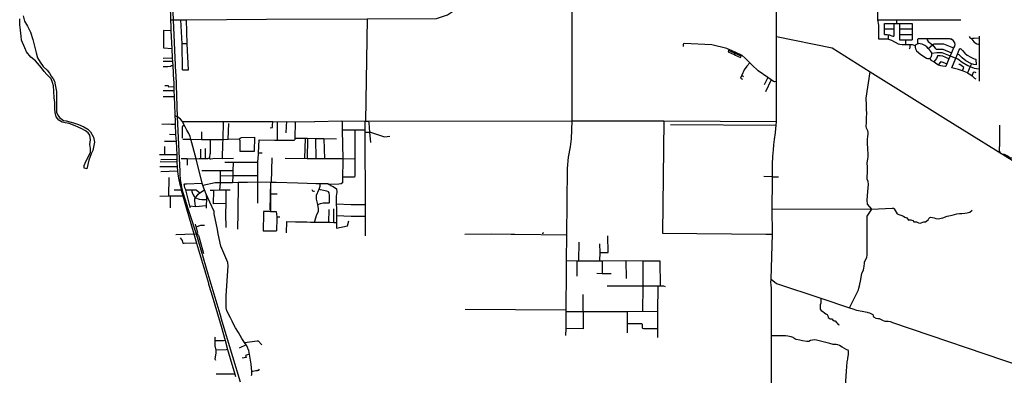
# Model space of a CAD drawing. Header units: millimetres. Extents: x 35 to 72953, y -43 to 70184.
# Tile 20 of 204: x 32458 to 47997, y 10549 to 16163. Entities that reach past the tile are written whole.
import ezdxf

# ---------------------------------------------------------------- set-up
doc = ezdxf.new("R2010")
doc.units = ezdxf.units.MM
for name, color, linetype in [('railways', 4, 'Continuous'), ('roads_2', 2, 'Continuous'), ('roads_3', 3, 'Continuous'), ('water', 7, 'Continuous')]:
    doc.layers.add(name, color=color, linetype=linetype)

msp = doc.modelspace()

# ---------------------------------------------------------------- linework, layer by layer
at = {"layer": 'railways'}
msp.add_lwpolyline([(35940.36, 10439.93), (35822.53, 10837.91), (35640.41, 11453.01), (35638.24, 11460.32), (35435.15, 12146.46), (35247.88, 12779.3), (35144.86, 13097.49), (35117.18, 13177.4), (35068.13, 13327.9), (35039.3, 13431.09), (35019.07, 13509.67), (35010.46, 13556.99), (34994.57, 13635.69), (34991.7, 13728.68), (34989.33, 13771.8), (34978.49, 13972.76), (34950.3, 14627.06), (34925.22, 15296.32), (34924.17, 15324.92), (34885.11, 16160.8), (34815.6, 17734.12)], dxfattribs=at)
at = {"layer": 'roads_2'}
for points in [[(34769.89, 17816.16), (34822.75, 16741.91), (34825.15, 16640.6), (34827.74, 16528.76), (34830.81, 16398.52), (34836.51, 16160.78), (34841.23, 16049.01)], [(34836.51, 16160.78), (34885.11, 16160.8), (35002.49, 16161.6), (35088.34, 16160.1), (36355.65, 16170.55), (37940.12, 16175.33), (39035.69, 16181.28), (39211.66, 16240.75), (39334.69, 16323.87), (39420.47, 16418.25), (39497.88, 16514.07)], [(44323.03, 9995.26), (44321.96, 10814.64), (44325.55, 11171.09), (44325.39, 11910.54), (44318.81, 11989.56), (44314.73, 12007.29), (44320.33, 12068.59), (44338.03, 12776.56), (44335.9, 13175.66), (44338.59, 13622.21), (44338.51, 13682.93), (44337.4, 13880.31), (44345.34, 14005.28), (44352.5, 14106.06), (44360.49, 14185.88), (44370.1, 14271.35), (44383.73, 14375.37), (44392.55, 14443.9), (44396.29, 14493.9), (44401.1, 14558.41), (44401.42, 15186.19), (44401.77, 15895.74), (44403.68, 16459.12)], [(34841.23, 16049.01), (34844.68, 15987.5), (34861.79, 15709.41), (34866.14, 15555.57), (34870.28, 15502.96), (34875.11, 15435.29), (34881.7, 15321.69), (34882.85, 15293.98), (34888.28, 15162.41), (34888.98, 15103.14), (34891.75, 15047.77), (34893.84, 14952.77), (34906.45, 14676.11), (34906.46, 14645.47), (34909.72, 14576.15), (34911.86, 14513.97), (34919.49, 14347.18), (34927.08, 14237.83), (34936.09, 14028.67), (34938.86, 13958.94), (34938.19, 13929.55), (34938.88, 13913.83), (34942.34, 13842.06), (34948.27, 13772.03), (34956.36, 13724.56), (34971.58, 13633.86), (34987.81, 13559.29), (34989.84, 13547.2), (34995.93, 13523.01), (35004.04, 13481.71), (35007.75, 13469.54), (35034.46, 13383.95), (35087.2, 13195.52), (35205.86, 12781.34), (35247.82, 12636.3), (35357.99, 12268.39), (35374.21, 12221.02), (35389.43, 12160.56), (35437.1, 12002.33), (35440.14, 11990.24), (35479.71, 11856.21), (35635.92, 11323.05), (35699.59, 11098.59), (35739.34, 10958.44), (35780.68, 10812.73), (35853.64, 10568.13), (35862.77, 10531.34)]]:
    msp.add_lwpolyline(points, dxfattribs=at)
at = {"layer": 'roads_3'}
for points in [[(41167.29, 19398.61), (41165.92, 19354.88), (41167.11, 19037.04), (41167.03, 18954.17), (41166.49, 18342.1), (41170.84, 17792.45), (41173.1, 16339.31), (41172.71, 16034.76), (41170.83, 14565.94), (41163.59, 14283.8), (41144.28, 14158.02), (41112.85, 13990.3), (41099.26, 13816.15), (41091.69, 13276.77), (41087.1, 12759.78), (41083.41, 12361.28), (41080.05, 12196.84), (41075.43, 11578.4), (41075.24, 11553.12), (41076.92, 11287.7), (41072.86, 11174.63)], [(46002.22, 17482.85), (46001.62, 17386.78), (46000.12, 17150.45), (45999.54, 17057.86), (45997.85, 16891.4), (45996.42, 16561.4), (45997.28, 16159.67), (46010.34, 16079.19), (46012.64, 15861.83)], [(35029.59, 15371.74), (35019.74, 15780.73), (35002.49, 16161.6)], [(37940.12, 16175.33), (37913.99, 14561.84)], [(35029.59, 15371.74), (35123.2, 15369.47), (35099.83, 15784.34), (35088.34, 16160.1)], [(45997.28, 16159.67), (46300.18, 16159.17), (47313.65, 16160.77)], [(46104.36, 16102.2), (46259.51, 16101.93), (46301.78, 16102.24), (46343.97, 16102.41), (46542.74, 16100.6)], [(46105.12, 15928.15), (46104.74, 16016.75), (46104.36, 16102.2)], [(46104.74, 16016.75), (46259.2, 16016.51)], [(46249.69, 15900.66), (46255.76, 15904.94), (46258.43, 15912.31), (46259.2, 16016.51), (46259.51, 16101.93)], [(46301.78, 16102.24), (46300.18, 16159.17)], [(46343.97, 16102.41), (46344.13, 16017.19), (46344.28, 15931.59), (46344.44, 15846.9)], [(46344.13, 16017.19), (46542.79, 16017.95)], [(46542.74, 16100.6), (46542.79, 16017.95), (46542.82, 15931.82), (46542.87, 15846.69)], [(34844.68, 15987.5), (34727.24, 15990.67), (34728.15, 15716.61), (34861.79, 15709.41)], [(44401.77, 15895.74), (45280.22, 15717.95), (45881.76, 15341.58), (47071.19, 14600.14), (48275.38, 13849.95)], [(46012.64, 15861.83), (46153.82, 15860.34), (46170.03, 15855.45), (46214.97, 15839.88), (46321.15, 15784.29), (46350.87, 15775.61), (46385.04, 15772.65), (46440.1, 15773.62), (46505.36, 15772.87), (46541.98, 15770.61), (46593.1, 15754.3)], [(46105.12, 15928.15), (46126.13, 15928.43), (46147.9, 15928.97), (46169.93, 15924.71), (46186.38, 15921.97), (46206.94, 15914.49), (46239.78, 15900.45), (46249.69, 15900.66)], [(46170.03, 15855.45), (46169.93, 15924.71)], [(46344.28, 15931.59), (46542.82, 15931.82)], [(46636.37, 15783.05), (46631, 15796.9), (46634.82, 15853.76), (46641.59, 15867.28), (46780.22, 15867.49), (47140.12, 15868.06), (47163.62, 15858.82), (47179.19, 15845.59), (47209.26, 15798.9), (47214.28, 15774.08), (47209.91, 15747.66), (47197.44, 15719.02), (47162.99, 15639.96), (47143.38, 15594.94), (47121.27, 15544.03), (47088.78, 15467.34), (47074.82, 15428.1)], [(46780.22, 15867.49), (46780.83, 15843.84), (46797.27, 15820.87), (46863.56, 15767.38), (46906.38, 15711.69), (46923.43, 15699.42), (46940.46, 15697.78), (47024.97, 15695.92), (47162.99, 15639.96)], [(47163.62, 15858.82), (47152.9, 15838.18)], [(47441.92, 15896.69), (47452.14, 15880.38), (47482.73, 15858.47), (47495.77, 15837.66), (47521.85, 15806.73), (47565.47, 15783.71), (47585.82, 15778.06), (47604.17, 15778.14)], [(47603.86, 15869.37), (47520.05, 15868.1), (47495.17, 15864.13), (47482.73, 15858.47)], [(47606.04, 15190.2), (47605.47, 15391.25), (47604.17, 15778.14), (47603.86, 15869.37), (47603.75, 15900.9)], [(35099.83, 15784.34), (35019.74, 15780.73)], [(44401.42, 15186.19), (44372.16, 15184.42), (44354.8, 15189.09), (44317.95, 15214.08), (44262.92, 15251.42), (44111.56, 15354.12), (44010.76, 15449.49), (43980.35, 15480.75), (43905.72, 15557.46), (43862.08, 15599.42), (43851.95, 15603.95), (43758.26, 15645.85), (43748.45, 15650.21), (43653.52, 15692.66), (43649.02, 15694.67), (43616.15, 15709.35), (43380.26, 15768.78), (42946.55, 15785.05), (42933.41, 15780.83), (42926.97, 15772.43), (42927.01, 15740.11)], [(46344.44, 15846.9), (46439.11, 15846.03), (46542.87, 15846.69)], [(46439.11, 15846.03), (46440.1, 15773.62)], [(46505.36, 15772.87), (46505.44, 15718.41), (46496.98, 15700.37)], [(46593.1, 15754.3), (46589.46, 15727.26), (46594.03, 15702.2), (46613.31, 15670.13), (46679.04, 15612.79), (46766.84, 15555.49), (46787.79, 15549.89), (46815.24, 15550.5), (46825.46, 15556.68), (46833.04, 15564.04), (46847.16, 15582.36), (46855.88, 15610.54), (46852.25, 15633.3), (46851.03, 15640.94), (46822.11, 15683.69), (46797.3, 15709.81), (46776.19, 15732.06), (46744.46, 15753.97), (46699.73, 15775.3), (46667.75, 15783.13), (46642.85, 15785.34), (46636.37, 15783.05), (46619.66, 15777.14), (46603.55, 15765.01), (46593.1, 15754.3)], [(46797.3, 15709.81), (46863.56, 15767.38), (46888.43, 15782.07), (47036.13, 15781.17), (47197.44, 15719.02)], [(47171.48, 15403.27), (47231.49, 15556.99), (47257.11, 15619.22), (47287.59, 15688.53), (47294.65, 15704.16), (47307.81, 15708.22)], [(47307.81, 15708.22), (47335.69, 15678.04), (47374.19, 15634.73), (47413.29, 15603.25), (47466.54, 15570.11), (47523.16, 15545.99), (47549.77, 15538.71)], [(34866.14, 15555.57), (34721.93, 15552.11)], [(43653.52, 15692.66), (43646.18, 15675.64), (43638.4, 15657.78), (43732.29, 15614.1), (43741.5, 15609.81), (43835.12, 15566.24), (43843.39, 15584.79), (43851.95, 15603.95)], [(43843.39, 15584.79), (43749.9, 15627.86), (43740.16, 15632.34), (43646.18, 15675.64)], [(43748.45, 15650.21), (43740.16, 15632.34), (43732.29, 15614.1)], [(43758.26, 15645.85), (43749.9, 15627.86), (43741.5, 15609.81)], [(47074.82, 15428.1), (47065.13, 15426.42), (47028.77, 15427.5), (46995.66, 15432.63), (46960.27, 15443.73), (46917.22, 15471.81), (46887.34, 15496.61), (46865.95, 15508.88), (46845.55, 15521.14), (46825.46, 15556.68)], [(46852.25, 15633.3), (46930.53, 15647.53), (47013.15, 15643.16), (47143.38, 15594.94), (47231.49, 15556.99), (47264.56, 15542.76), (47331.41, 15493.86), (47420.9, 15439.38), (47458.47, 15423.37), (47522.27, 15396.18), (47596.42, 15389.54), (47605.47, 15391.25)], [(46942.3, 15591.75), (46936.31, 15574.46), (46926.67, 15548.52), (46907.34, 15522.23), (46887.34, 15496.61)], [(47121.27, 15544.03), (47026.82, 15586.31), (46986.38, 15595.15), (46942.3, 15591.75)], [(47552.73, 15449.66), (47514.24, 15457.66), (47477.77, 15468.68), (47390.12, 15513.38), (47330.31, 15562.15), (47284.26, 15605.86), (47257.11, 15619.22)], [(34870.28, 15502.96), (34721.25, 15500.85)], [(34875.11, 15435.29), (34853.82, 15433.23), (34839.41, 15422.3), (34794.08, 15420.91), (34721.28, 15419.51)], [(43980.35, 15480.75), (43931.45, 15431.93), (43891.72, 15373.44), (43853.71, 15286.32), (43834.47, 15242.19), (43864.5, 15225.35)], [(46960.27, 15443.73), (46999.79, 15502.91)], [(46999.79, 15502.91), (47088.78, 15467.34)], [(47477.77, 15468.68), (47458.47, 15423.37), (47418.27, 15323.37), (47339.75, 15354.6), (47273.4, 15375.15), (47189.84, 15397.18), (47171.48, 15403.27)], [(47339.75, 15354.6), (47360.42, 15410.55), (47297.01, 15454.48), (47282.24, 15454.37)], [(47549.77, 15538.71), (47552.73, 15449.66)], [(43853.71, 15286.32), (43880.76, 15267.58)], [(44262.92, 15251.42), (44206.54, 15134.87)], [(45554.66, 11616.64), (45693.98, 11897.6), (45699.7, 11922.99), (45712.58, 11959.37), (45731.22, 12060.93), (45742.64, 12129.45), (45748.36, 12154.73), (45772.72, 12213.95), (45778.44, 12240.23), (45785.66, 12271.39), (45791.36, 12311.97), (45791.32, 12342.45), (45809.96, 12379.72), (45827.18, 12416.1), (45832.89, 12446.59), (45832.83, 12490.49), (45832.72, 12568.3), (45832.37, 12806.83), (45832.13, 12971.66), (45831.99, 13063.88), (45906.8, 13170.58), (45838.99, 13251.66), (45831.63, 13313.39), (45838.8, 13380.13), (45844.46, 13448.64), (45850.13, 13508.72), (45855.81, 13564.6), (45849.99, 13606.82), (45831.15, 13644.81), (45831.09, 13687.16), (45836.76, 13746.35), (45836.63, 13833.48), (45830.78, 13901.08), (45843.71, 13961.96), (45849.41, 14004.31), (45849.33, 14058.4), (45843.5, 14108.27), (45843.44, 14150.61), (45836.12, 14187.73), (45836.04, 14237.73), (45835.98, 14279.07), (45843.19, 14321.42), (45848.89, 14356.9), (45848.86, 14382.28), (45843.06, 14407.66), (45824.22, 14450.75), (45818.42, 14480.34), (45824.1, 14533.66), (45824.04, 14570.02), (45824.02, 14584.43), (45823.97, 14619.01), (45829.64, 14680.76), (45823.78, 14749.25), (45823.69, 14815.21), (45817.77, 14925.15), (45881.76, 15341.58)], [(47418.27, 15323.37), (47469.81, 15291.92), (47489.88, 15274.42), (47508.92, 15257.06), (47526.49, 15241.32), (47549.14, 15231.78)], [(47489.88, 15274.42), (47513.8, 15333.68), (47525.69, 15340.06), (47547.08, 15331.54)], [(34888.98, 15103.14), (34810.68, 15098.32), (34804.49, 15118.82), (34746.8, 15121.53)], [(44317.95, 15214.08), (44228.87, 15024.5)], [(34721.18, 15047.62), (34891.75, 15047.77)], [(34724.89, 14952.71), (34893.84, 14952.77)], [(36118.48, 10544.6), (36122.02, 10560.23), (36123.79, 10576.1), (36123.26, 10611.38), (36113.66, 10724.66), (36084.31, 10884.15), (36080.52, 10904.99), (36075.41, 10943.11), (36062.75, 10955.74), (36060.19, 10981.13), (36030.99, 11027.89), (36007.09, 11066.23), (35965.61, 11132.49), (35909.2, 11222.8), (35861.87, 11298.6), (35817.26, 11389.35), (35811.5, 11401.1), (35784.47, 11456.07), (35729.67, 11567.77), (35716.9, 11615.98), (35719.36, 11801.42), (35749.54, 12278.95), (35744.42, 12332.38), (35629.98, 12588.82), (35591.95, 12780.34), (35578.42, 12848.17), (35527.62, 13097.65), (35526.28, 13134.45), (35457.03, 13279.85), (35403.74, 13406.63), (35374.83, 13475.12), (35350.35, 13547.93), (35340.24, 13583.4), (35243.61, 13968.1), (35159.96, 14275.87), (35149.84, 14318.21), (35126.79, 14366.42), (35096.48, 14420.5), (35063.33, 14479.68), (35052.56, 14499.62), (35029.62, 14554.43), (34998.02, 14590.69), (34950.3, 14627.06), (34906.46, 14645.47)], [(34703.76, 14512.52), (34812.27, 14516.66), (34847.99, 14515.99), (34886.46, 14514.63), (34911.86, 14513.97)], [(35052.56, 14499.62), (35020.95, 14470.35), (35022.8, 14334.68), (35022.82, 14290.34)], [(35029.62, 14554.43), (35672.24, 14554.8), (35761.97, 14554.87), (35998.67, 14555.01), (36176.01, 14555.13), (36351.27, 14555.25), (36454.56, 14555.32)], [(35661.26, 13972.6), (35665.75, 14211.09), (35666.87, 14270.03), (35672.24, 14554.8)], [(35748.99, 14274.47), (35761.23, 14523.54)], [(36408.86, 14457.5), (36446.17, 14460.38), (36449.79, 14492.5), (36454.56, 14555.32)], [(36454.56, 14555.32), (36522.16, 14552.04), (36667.63, 14557.41), (36794.37, 14549.79), (36805.05, 14550.01), (37109.84, 14556.27)], [(36522.16, 14552.04), (36519.08, 14263.61)], [(36667.63, 14557.41), (36664.25, 14484.11), (36660.08, 14374.67)], [(36805.05, 14550.01), (36798.42, 14288.81), (36797.9, 14268.65)], [(37109.84, 14556.27), (37114.7, 14556.26), (37544.27, 14567.88), (37904.99, 14558.95), (37913.99, 14561.84), (37963.33, 14562.16), (41170.83, 14565.94), (42623.13, 14568.74), (44401.1, 14558.41)], [(37544.27, 14567.88), (37545.23, 14539.62), (37548.6, 14442.52), (37549.07, 14421.36), (37559.42, 13965.92), (37559.77, 13950.71), (37560.06, 13928.32), (37551.43, 13678.35), (37551.97, 13586.45), (37531.97, 13569.98), (37494.86, 13564.77), (37344.8, 13559.33)], [(37904.99, 14558.95), (37905.47, 14420.88), (37905.58, 14386.47), (37905.83, 14317.33), (37907.24, 13913.63), (37908.08, 13674.31), (37908.46, 13564.03), (37909.58, 13244.73), (37909.74, 13198.13), (37910.05, 13109.82), (37910.22, 13059.03), (37911.3, 12752.11)], [(37963.33, 14562.16), (37967.12, 14537.23), (37978.55, 14388.81), (37996.5, 14226.22)], [(42623.13, 14568.74), (42604.57, 12794.11), (44235.16, 12777.03), (44338.03, 12776.56)], [(44396.29, 14493.9), (42731.15, 14504.93)], [(47921.05, 14500.57), (47921.58, 14183.45), (47915.9, 14136.88), (47915.96, 14099.64), (47933.29, 14062.54), (47946.24, 14051.59), (47970.8, 14038.1), (47995.25, 14038.14), (48025.56, 14026.33), (48055.8, 14007.76), (48091.89, 13984.1), (48110.58, 13982.47), (48140.79, 13982.52), (48178.25, 13983.47), (48208.46, 13983.52), (48275.38, 13849.95), (48285.59, 11654.42), (48279.12, 10689.13), (48270.67, 9943.11), (48266.61, 9467.25), (46868.84, 9457.04), (45454.32, 9464.49), (44316.44, 9459.71)], [(34919.49, 14347.18), (34819.89, 14350.57)], [(35035.28, 14275.71), (35159.96, 14275.87), (35329.33, 14272.7), (35466.7, 14270.13), (35485.38, 14270.14), (35666.87, 14270.03), (35748.99, 14274.47), (35923.96, 14282.15), (35938.48, 14292.67), (35957.39, 14302.36), (36167.55, 14308.17)], [(35326.86, 14394.34), (35329.33, 14272.7)], [(35923.96, 14282.15), (35930.21, 14258.15), (35930.29, 14087.86), (36163.57, 14085.53), (36167.55, 14308.17)], [(37905.47, 14420.88), (37748.07, 14420.25), (37549.07, 14421.36)], [(37748.07, 14420.25), (37748.23, 14184.79), (37748.37, 13963.75), (37748.55, 13698.3), (37744.09, 13676.51), (37575.06, 13678.13), (37551.43, 13678.35)], [(37905.58, 14386.47), (37978.55, 14388.81), (37997.14, 14388.83), (38217.85, 14314.27), (38300.62, 14323.75)], [(34927.08, 14237.83), (34742.34, 14240.24)], [(34749.27, 14028.6), (34748.53, 14161.89)], [(35466.7, 14270.13), (35462.45, 14045.23)], [(36218.66, 13268.9), (36218.59, 13417.43), (36218.54, 13512.21), (36218.5, 13595.67), (36218.07, 13701.64), (36218.15, 13911.13), (36217.95, 13920), (36225.45, 14032.91), (36225.43, 14061.77), (36235.44, 14266.16)], [(36235.44, 14266.16), (36476.97, 14262.68), (36519.08, 14263.61), (36788.37, 14261.69), (36797.9, 14268.65)], [(37458.57, 14277.73), (37257.97, 14281.09), (37126.97, 14283.29), (36998.21, 14285.46), (36961.09, 14285.3), (36798.42, 14288.81)], [(36961.09, 14285.3), (36950.77, 13977.33)], [(36998.21, 14285.46), (36992.56, 13967.29)], [(37126.97, 14283.29), (37129.36, 13966.76)], [(37257.97, 14281.09), (37266.21, 13966.49)], [(34936.09, 14028.67), (34749.27, 14028.6), (34664.1, 14027.19)], [(35004.54, 13972.32), (35100.05, 13970.59), (35243.61, 13968.1), (35288.16, 13970.77), (35315.62, 13972.45), (35389.05, 13973.26), (35427.4, 13973.25), (35432.68, 13975.23), (35453.39, 13982.97), (35459.52, 13991.5), (35462.45, 14045.23)], [(35315.62, 13972.45), (35315.58, 14089.06), (35315.56, 14119.54)], [(35389.05, 13973.26), (35388.99, 14128.88)], [(36225.43, 14061.77), (36285.27, 14063.13)], [(34942.34, 13842.06), (34668.28, 13838.54)], [(34938.88, 13913.83), (34676.5, 13916.47)], [(34686.78, 13958.17), (34938.86, 13958.94)], [(35100.05, 13970.59), (35100.1, 13868.5)], [(35432.68, 13975.23), (35448.2, 13969.47), (35461.82, 13966.3), (35474.87, 13966.02), (35536.34, 13977.85), (35661.26, 13972.6), (35834.92, 13974.68)], [(36218.15, 13911.13), (35827.44, 13911.02), (35694.32, 13910.99)], [(35827.44, 13911.02), (35822.22, 13774.54), (35819.43, 13701.33), (35816.62, 13589.71)], [(36437.16, 13982.63), (36428.02, 13594.53)], [(37748.37, 13963.75), (37559.42, 13965.92), (37266.21, 13966.49), (37129.36, 13966.76), (37019.2, 13966.97), (36992.56, 13967.29), (36648.07, 13971.38)], [(34941.28, 13771.78), (34948.27, 13772.03), (34686.17, 13762.66)], [(35822.22, 13774.54), (35626.63, 13776.4), (35616.36, 13776.51), (35332.64, 13779.22)], [(35626.23, 13587.74), (35624.85, 13700.57), (35626.63, 13776.4)], [(35624.85, 13700.57), (35819.43, 13701.33), (35850.72, 13701.46), (36218.07, 13701.64)], [(44338.51, 13682.93), (44200.2, 13684.92)], [(44338.51, 13682.93), (44435.38, 13681.46)], [(34814.05, 13380.67), (34816.03, 13671.8)], [(35156.06, 13192.6), (35141.6, 13225.62), (35078.17, 13475), (35063.71, 13508.91), (35057.94, 13541.83), (35053.69, 13557.01), (35063.69, 13572.31), (35092.57, 13572.32)], [(35092.57, 13572.32), (35340.24, 13583.4)], [(37325.01, 13570.03), (37306.22, 13573.45), (37201.44, 13573.85), (37130.57, 13574.12), (36993.7, 13578.36), (36845.89, 13582.6), (36504.96, 13592.5), (36428.02, 13594.53), (36417.63, 13594.8), (36415.94, 13594.91), (36218.5, 13595.67), (36051.72, 13592.15), (35908.2, 13590.66), (35816.62, 13589.71), (35626.23, 13587.74), (35544.77, 13586.92), (35350.35, 13547.93)], [(35617.96, 13472.67), (35626.23, 13587.74)], [(35908.2, 13590.66), (35902.72, 13111.67), (35895.46, 12858.64)], [(36417.63, 13594.8), (36411.29, 13392.13), (36408.51, 13158.97)], [(36415.94, 13594.91), (36416.51, 13415.01), (36416.63, 13366.9), (36414.53, 13135.12)], [(37179.75, 13477.82), (37183.85, 13488.43), (37199.81, 13534.96), (37201.44, 13573.85)], [(37325.01, 13570.03), (37344.8, 13559.33), (37363.91, 13548.99), (37364.95, 13545.89), (37405.18, 13531.63), (37459.87, 13495.25), (37462.68, 13440.85), (37453.71, 13375.28), (37455.39, 13255.46), (37456.48, 13176.54), (37456.45, 13070.97), (37456.67, 12963.14), (37456.69, 12871.22)], [(34667.33, 13378.18), (34814.05, 13380.67)], [(34814.05, 13380.67), (34833.3, 13381.28), (35034.46, 13383.95)], [(34833.3, 13381.28), (34834.75, 13194.67)], [(35007.75, 13469.54), (34894.3, 13469.71)], [(35078.17, 13475), (35174.63, 13479.36), (35243.82, 13479.39), (35301.41, 13431.19)], [(35174.63, 13479.36), (35174.64, 13450.54), (35184.75, 13417.62), (35194.86, 13396.45), (35209.31, 13371.96), (35233.77, 13348.25)], [(35235.24, 13216.35), (35229.46, 13265.34), (35223.69, 13300.03), (35223.68, 13333.84), (35233.77, 13348.25), (35248.2, 13372.76), (35276.98, 13407.46), (35301.41, 13431.19), (35374.83, 13475.12)], [(35403.74, 13406.63), (35403.78, 13323.83), (35399.47, 13229.94), (35399.49, 13186.83)], [(35779.53, 13471.96), (35710.66, 13472.26), (35617.96, 13472.67), (35608.53, 13472.71), (35521.19, 13467.36), (35464.59, 13466.92)], [(35709.36, 13261.77), (35516.36, 13258.41), (35521.19, 13467.36)], [(35710.66, 13472.26), (35709.36, 13261.77), (35708.35, 13100.15), (35709.27, 12880.59)], [(36416.51, 13415.01), (36431.52, 13415.02), (36514.3, 13415.06), (36519.77, 13415.29)], [(37110.63, 13450.85), (37100.72, 13452.73), (37086.37, 13456.82), (37079.95, 13466.35), (37074.28, 13473.88), (37067.48, 13472.55)], [(37111.58, 12966.96), (37150.3, 13090.08), (37176.01, 13136.46), (37175.91, 13177.51), (37163.17, 13245.56), (37141.6, 13329.85), (37140.97, 13393.91), (37179.75, 13477.82)], [(37163.17, 13245.56), (37204.61, 13259.46), (37246.31, 13269.32), (37319.72, 13271.4), (37341.45, 13273.86), (37348.83, 13279.18), (37345.47, 13397.93), (37343.82, 13420.79), (37343.41, 13429.77), (37331.91, 13446.49), (37303.61, 13458.31), (37253.57, 13466.43), (37204.36, 13479.46), (37183.85, 13488.43)], [(35141.6, 13225.62), (35235.24, 13216.35), (35399.47, 13229.94)], [(35233.77, 13348.25), (35292.87, 13327.99), (35331.76, 13324.57), (35370.64, 13323.82), (35403.78, 13323.83)], [(37455.39, 13255.46), (37688.61, 13246.02), (37909.58, 13244.73)], [(36307.93, 13101.5), (36298.48, 12827.3)], [(36414.53, 13135.12), (36307.63, 13135.31), (36307.93, 13101.5)], [(36414.53, 13135.12), (36506.95, 13136.56), (36515.2, 13051.44), (36517.29, 13029.49), (36511.4, 12830.78)], [(37335, 13165.93), (37329.93, 12964.96)], [(37413.75, 12963.76), (37414.95, 13174.85)], [(37456.45, 13070.97), (37689, 13063.42), (37910.22, 13059.03)], [(44335.9, 13175.66), (45906.8, 13170.58), (46227.88, 13187.06), (46246.66, 13186.31), (46259.61, 13175.25), (46307.3, 13095.84), (46405.24, 13060.52), (46429.8, 13046.15), (46460.03, 13035.22), (46484.53, 12996.35), (46503.31, 13002.25), (46522, 13003.17), (46552.32, 12991.35), (46569.62, 12971.98), (46594.06, 12973.68), (46612.75, 12973.71), (46631.56, 12959.33), (46643.08, 12953.47), (46667.54, 12948.41), (46686.31, 12955.2), (46710.74, 12967.1), (46728.01, 12973), (46752.55, 12973.93), (46776.98, 12987.49), (46795.64, 13002.7), (46808.63, 13023.89), (46820.12, 13041.65), (46838.8, 13046.77), (46863.26, 13041.71), (46887.81, 13034.99), (46918.04, 13024.06), (46954.1, 13017.36), (47027.51, 13035.21), (47093.74, 13059.92), (47172.9, 13078.56), (47246.31, 13097.3), (47289.53, 13103.35), (47325.69, 13101.63), (47374.57, 13109.36), (47410.62, 13114.52), (47453.84, 13122.24), (47489.74, 13157.76)], [(35279.42, 12756.26), (35253.92, 12779.08), (35266.99, 12799.02), (35243.59, 12890.62), (35231.89, 12933)], [(35243.59, 12890.62), (35315.02, 12917.99), (35376.16, 12918.7)], [(36515.2, 13051.44), (36564.67, 13048.59)], [(36666.35, 12974.46), (36661.82, 12799.88)], [(36666.35, 12974.46), (36812.29, 12972.37), (36908.61, 12970.99), (36924.47, 12970.77), (36944.46, 12970.48), (36991.14, 12969.81), (37050, 12968.97), (37111.58, 12966.96), (37212.15, 12966.64), (37329.93, 12964.96), (37357.75, 12964.55), (37413.75, 12963.76), (37456.67, 12963.14)], [(37456.69, 12871.22), (37630.9, 12911.18), (37653.48, 12988.86)], [(34921.46, 12772.22), (35205.86, 12781.34), (35247.88, 12779.3), (35253.92, 12779.08)], [(35279.42, 12756.26), (35301.82, 12680.12), (35359.86, 12473.64)], [(36298.48, 12827.3), (36511.4, 12830.78)], [(41087.1, 12759.78), (40272.46, 12771.31), (40215.73, 12772.14), (39899.13, 12776.63), (39482.14, 12771.64)], [(40714.25, 12781.94), (40716.97, 12793.58), (40720.56, 12799.35), (40729.05, 12804.23)], [(41746.21, 12489.13), (41742.86, 12751.51)], [(35247.82, 12636.3), (35054.78, 12628.02), (35039.67, 12630.75), (35034.17, 12649.2), (35027.29, 12676.55), (34997.04, 12720.28)], [(41284.1, 12354.75), (41286.11, 12653.21)], [(41615.71, 12355.97), (41616.66, 12490.02), (41614.25, 12622.3)], [(41616.66, 12490.02), (41746.21, 12489.13)], [(41083.41, 12361.28), (41251.44, 12354.63), (41284.1, 12354.75), (41615.71, 12355.97), (41649.95, 12356.31), (42026.74, 12360.29), (42291, 12357.9), (42563.42, 12355.05)], [(41251.44, 12354.63), (41251.86, 12113.87)], [(41649.95, 12356.31), (41648.85, 12153.44)], [(42026.74, 12360.29), (42027.94, 12076.4)], [(42291, 12357.9), (42291.07, 11954.48), (42287.76, 11554.01)], [(42563.42, 12355.05), (42564.17, 11954.99)], [(41794.71, 12151.86), (41648.85, 12153.44), (41568.35, 12154.17)], [(44320.33, 12068.59), (44401.66, 11998.91), (45103.57, 11767.41), (45554.66, 11616.64), (45609.06, 11598.2), (45664.22, 11579.55), (45756.39, 11561.95), (45835.62, 11544.33), (45845.07, 11542.57), (45871.69, 11537.62), (45901.93, 11519.04), (45920.73, 11508.1), (45926.52, 11490.37), (45932.31, 11470.09), (45969.81, 11453.19), (46000.03, 11447.36), (46024.48, 11447.39), (46054.82, 11427.93), (46085.04, 11416.12), (46109.61, 11405.18), (46139.82, 11405.22), (46164.27, 11404.37), (46194.58, 11397.66), (46213.28, 11391.81), (46232.09, 11381.64), (48279.12, 10689.13)], [(41350.37, 11552.58), (41353.38, 11824.89)], [(42651.02, 11944.49), (42625.75, 11954.76), (42564.17, 11954.99), (42528.75, 11955.06), (42291.07, 11954.48), (41729.41, 11953.87)], [(42528.75, 11955.06), (42521.62, 11551.09)], [(45103.57, 11767.41), (45103.67, 11697.25), (45103.69, 11685.39), (45090.79, 11659.1), (45090.83, 11628.73), (45090.86, 11605.45), (45090.88, 11592.26), (45109.6, 11572.89), (45134.08, 11555.19), (45158.65, 11535.72), (45183.12, 11518.9), (45201.93, 11506.18), (45213.47, 11489.35), (45219.26, 11463.97), (45232.21, 11452.13), (45243.75, 11439.51), (45262.44, 11439.54), (45274.05, 11439.55), (45298.54, 11414.98), (45311.48, 11408.24), (45328.76, 11409.15), (45347.58, 11383.79), (45360.53, 11371.95), (45377.83, 11353.35), (45390.78, 11347.5)], [(41075.43, 11578.4), (39489.58, 11586.98)], [(42521.62, 11551.09), (42287.76, 11554.01), (42047.32, 11552.02), (41350.37, 11552.58), (41075.24, 11553.12)], [(41350.37, 11552.58), (41348.7, 11280.36), (41076.92, 11287.7)], [(42047.32, 11552.02), (42047.96, 11365.02), (42044.33, 11217)], [(42521.62, 11551.09), (42522.74, 11289.63), (42523.36, 11145.29)], [(42047.96, 11365.02), (42275.71, 11366.2), (42282.94, 11354.71), (42284.01, 11300.92), (42288.57, 11291.87), (42301.71, 11286.86), (42522.74, 11289.63)], [(35551.13, 10784.78), (35545.27, 10804.71), (35552.75, 10871.54), (35556.5, 10898.53), (35556.47, 10946.26), (35543.51, 11013.92), (35543.06, 11089.89), (35543.13, 11093.21), (35544.29, 11143.43), (35549.71, 11153.81)], [(35699.59, 11098.59), (35674.45, 11093.68), (35590.61, 11092.81), (35543.13, 11093.21)], [(36007.09, 11066.23), (36206.47, 11091.6), (36222.61, 11093.71), (36277.21, 11028.57)], [(45484.51, 10291.4), (45507.09, 10616.2), (45519.91, 10760.76), (45525.42, 10801.12), (45527.2, 10813.76), (45537.01, 10885.15), (45536.95, 10928.27), (45531.17, 10944.34), (45513.79, 10951.07), (45437.72, 10995.63), (45397.09, 11019.41), (45372.53, 11029.46), (45342.31, 11035.4), (45299.07, 11035.34), (45244.29, 11048.79), (45031.04, 11103.47), (45000.73, 11109.3), (44970.52, 11104.16), (44940.23, 11098.25), (44910.03, 11084.68), (44878.31, 11084.64), (44812.02, 11092.09), (44768.86, 11103.89), (44714.09, 11114.79), (44689.53, 11126.62), (44676.77, 11135.91), (44665.05, 11144.43), (44634.82, 11157.03), (44580.06, 11164.6), (44543.99, 11169.54), (44358.66, 11173.18), (44325.55, 11171.09)], [(35739.34, 10958.44), (35714.98, 10949.66), (35556.47, 10946.26)], [(36030.99, 11027.89), (35923.48, 10979.84)], [(36084.31, 10884.15), (36023.71, 10862.73), (36032.88, 10832.03), (35971.05, 10819.36)], [(35853.64, 10568.13), (35560.89, 10565.98)], [(36123.26, 10611.38), (36139.96, 10611.95), (36186.12, 10624.83), (36210.29, 10627.06), (36218.7, 10627.84), (36233.14, 10631.61), (36245.22, 10643.7)]]:
    msp.add_lwpolyline(points, dxfattribs=at)
at = {"layer": 'water'}
msp.add_lwpolyline([(32511.72, 16225.73), (32534.51, 16140.11), (32580.08, 16059.86), (32626.79, 15966.21), (32664.39, 15851.17), (32692.88, 15744.15), (32716.82, 15642.48), (32738.47, 15560.87), (32782.9, 15491.32), (32829.61, 15423.1), (32892.26, 15366.92), (32927.58, 15318.77), (32957.21, 15269.27), (32985.68, 15230.48), (33007.33, 15190.35), (33016.46, 15132.83), (33039.26, 15028.49), (33041.56, 14936.18), (33040.43, 14854.58), (33039.32, 14755.57), (33038.19, 14700.72), (33057.56, 14656.58), (33086.04, 14617.79), (33148.7, 14573.65), (33190.85, 14568.31), (33307.04, 14534.89), (33386.78, 14510.83), (33468.8, 14473.39), (33531.46, 14435.95), (33574.76, 14391.81), (33622.63, 14308.88), (33636.31, 14231.29), (33630.63, 14177.78), (33613.56, 14098.84), (33588.52, 14043.99), (33548.68, 13943.64), (33517.95, 13807.18), (33476.94, 13816.53), (33476.93, 13862.01), (33499.7, 13926.24), (33547.52, 14013.21), (33574.84, 14073.42), (33575.96, 14128.26), (33566.84, 14192.48), (33577.07, 14267.39), (33563.39, 14339.64), (33538.31, 14375.74), (33498.44, 14409.19), (33436.92, 14439.94), (33379.96, 14468.02), (33332.11, 14486.74), (33238.7, 14525.51), (33173.77, 14533.52), (33129.35, 14545.55), (33074.66, 14578.99), (33031.37, 14628.48), (33016.55, 14695.37), (33011.98, 14755.57), (33011.96, 14857.24), (33003.97, 14928.15), (32994.84, 15032.49), (32990.26, 15119.45), (32975.45, 15172.95), (32952.66, 15229.15), (32928.74, 15257.23), (32884.31, 15300.03), (32845.57, 15344.17), (32802.28, 15404.36), (32705.45, 15512.71), (32633.68, 15572.9), (32565.34, 15655.84), (32536.85, 15717.36), (32486.72, 15837.77), (32483.3, 15901.98), (32471.89, 15998.3), (32462.76, 16081.24), (32458.19, 16176.22)], dxfattribs=at)

doc.saveas('drawing.dxf')
